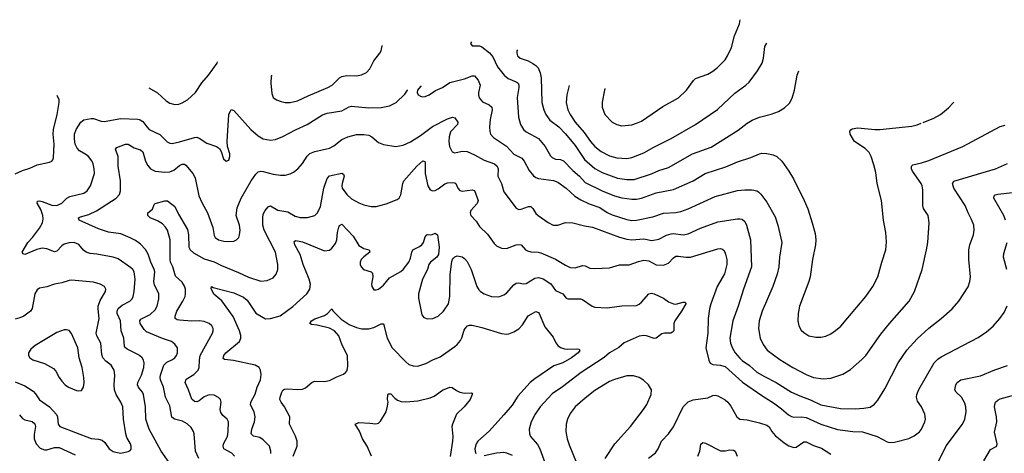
# Model space of a CAD drawing. Header units: inches. Extents: x 1305449 to 1407403, y 744709 to 841554.
# Tile 50 of 114: x 1329028 to 1337043, y 832752 to 836283. Entities that reach past the tile are written whole.
import ezdxf

# ---------------------------------------------------------------- set-up
doc = ezdxf.new("R2010")
doc.units = ezdxf.units.IN
doc.header["$MEASUREMENT"] = 0
doc.layers.add('B3823', color=7, linetype='Continuous')
doc.layers.add('B3833', color=7, linetype='Continuous')

msp = doc.modelspace()

# ---------------------------------------------------------------- linework, layer by layer
at = {"layer": 'B3823', "color": 6}
for points, elevation in [([(1328990, 835027.1), (1329050, 835056), (1329110, 835074.9), (1329170, 835102.6), (1329270, 835121.7), (1329289.3, 835130.7), (1329298.1, 835141.9), (1329303.1, 835156.9), (1329307.3, 835270), (1329300.7, 835350), (1329302.8, 835390), (1329331.6, 835510), (1329349.2, 835610), (1329348.8, 835630), (1329331.8, 835666.9)], 2000), ([(1330000, 833550.5), (1329901.4, 833601.4), (1329888.3, 833610), (1329881.4, 833621.4), (1329875.5, 833690), (1329853.6, 833750), (1329848.5, 833830), (1329821.8, 833890), (1329820.4, 833910), (1329829.4, 833930.6), (1329862.3, 833957.7), (1329923.8, 833990), (1329942.7, 834010), (1329951.4, 834028.6), (1329959.3, 834070), (1329967.4, 834170), (1329959.1, 834230), (1329948, 834250), (1329930, 834265.8), (1329830, 834336.6), (1329790, 834350), (1329655.1, 834375.1), (1329600.3, 834380.3), (1329570, 834389), (1329547, 834407), (1329510, 834452.1), (1329470, 834469.3), (1329430, 834467.2), (1329390, 834454.5), (1329370, 834440.6), (1329330, 834397.2), (1329310, 834392.3), (1329250, 834417.5), (1329210, 834424.1), (1329167.2, 834412.8), (1329070, 834372.3), (1329057.1, 834377.1), (1329049.2, 834390), (1329093.7, 834470), (1329131.5, 834508.5), (1329190, 834585.3), (1329213.3, 834630), (1329218, 834662), (1329215.9, 834690), (1329198.7, 834738.7), (1329169.9, 834790), (1329174, 834806), (1329190, 834808.8), (1329210, 834803.7), (1329290, 834772.2), (1329330, 834770.8), (1329370, 834789.3), (1329411.4, 834828.6), (1329435.3, 834844.7), (1329550, 834870.8), (1329576.3, 834890), (1329603.5, 834930), (1329635.5, 835030), (1329634.2, 835070), (1329625.2, 835110), (1329614.2, 835134.2), (1329588.4, 835168.4), (1329566.3, 835186.3), (1329515.7, 835215.7), (1329496, 835236), (1329480.4, 835270), (1329475, 835310), (1329474.8, 835350), (1329487.5, 835390), (1329524.6, 835450), (1329550, 835467.1), (1329610, 835479.5), (1329630, 835478.4), (1329690, 835457.4), (1329714.3, 835454.3), (1329850, 835477.2), (1329990, 835473), (1330000, 835470.9)], 1900), ([(1330000, 834462.5), (1329970, 834484.9), (1329928.1, 834508.1), (1329850, 834540.5), (1329750, 834552.8), (1329670, 834579), (1329511.9, 834650), (1329506.9, 834666.9), (1329506.6, 834670), (1329522.8, 834677.2), (1329590, 834698.2), (1329653, 834727), (1329813.1, 834830), (1329840.5, 834859.5), (1329849.3, 834890), (1329849.8, 834970), (1329828.8, 835090), (1329829.6, 835170), (1329807.7, 835230), (1329817.6, 835242.4), (1329890, 835268.8), (1329910, 835268.3), (1329959.5, 835239.5), (1330000, 835226.7)], 1800), ([(1328990, 833335), (1329070, 833300.6), (1329138.5, 833258.5), (1329157.8, 833237.8), (1329189.1, 833189.1), (1329269.7, 833129.7), (1329327.3, 833067.3), (1329334.7, 833050), (1329340.8, 832990), (1329353.8, 832970), (1329610, 832874), (1329670, 832867.7), (1329699.2, 832859.2), (1329721.6, 832841.6), (1329757.4, 832790), (1329790, 832767.7), (1329810, 832760.4), (1329850, 832754.8), (1329910, 832766.3), (1329926, 832774), (1329934.5, 832785.5), (1329936.4, 832810), (1329930.5, 832830), (1329900.9, 832880.9), (1329892.7, 832910), (1329872.1, 833030), (1329866.2, 833130), (1329851, 833170), (1329813.6, 833230), (1329800, 833270), (1329795.6, 833310), (1329802.4, 833390), (1329796.9, 833430), (1329772.4, 833470), (1329730, 833503.5), (1329705.6, 833530), (1329696.1, 833556.1), (1329689.4, 833650), (1329655.3, 833710), (1329650.9, 833730), (1329675.3, 833850), (1329665.9, 833930), (1329667.6, 833950), (1329683.8, 833996.2), (1329727.6, 834070), (1329729.1, 834090), (1329717.5, 834110), (1329683.5, 834130), (1329630, 834146.1), (1329450, 834161.9), (1329430, 834160), (1329370, 834140), (1329310, 834130.2), (1329250, 834108.9), (1329190, 834096.6), (1329170, 834082.7), (1329151.3, 834050), (1329130, 833930.9), (1329116.1, 833910), (1329061.8, 833870), (1329030, 833854.3), (1328990, 833843.4)], 2000), ([(1330000, 833283.8), (1329994.7, 833290), (1329987.5, 833310), (1329990, 833330), (1330000, 833350.2)], 1900), ([(1329026.1, 833066.1), (1329050, 833035.7), (1329070, 833025.3), (1329130, 833010.4), (1329152.1, 832992.1), (1329157.8, 832970), (1329145.6, 832905.6), (1329144.8, 832870), (1329161.9, 832830), (1329194.6, 832794.6), (1329230, 832779.4), (1329250, 832781.4), (1329310, 832801), (1329350, 832800.6), (1329478.9, 832738.9)], 1900)]:
    msp.add_lwpolyline(points, dxfattribs=dict(at, elevation=elevation))
at = {"layer": 'B3823', "color": 6, "elevation": 2100}
msp.add_lwpolyline([(1329410, 833758.8), (1329390, 833758.4), (1329330, 833735.6), (1329152.5, 833630), (1329118.4, 833601.6), (1329099.8, 833570), (1329098.7, 833550), (1329109.5, 833529.5), (1329134.2, 833514.2), (1329230, 833482.7), (1329302.5, 833442.5), (1329321, 833421), (1329348.1, 833370), (1329370, 833340.6), (1329398.1, 833310), (1329424.8, 833290), (1329490, 833264.2), (1329510, 833259.8), (1329530, 833263.2), (1329547.7, 833292.3), (1329553.4, 833330), (1329550.9, 833370), (1329536.3, 833450), (1329512.3, 833530), (1329501.6, 833610), (1329450, 833728.2), (1329430, 833751.3)], close=True, dxfattribs=at)
at = {"layer": 'B3833', "color": 6}
for points, elevation in [([(1333791.3, 835722.9), (1333787.6, 835710), (1333768.6, 835611.4), (1333769, 835570), (1333790.7, 835510), (1333850, 835448.8), (1333890, 835428.8), (1333930, 835418.9), (1334010, 835428.2), (1334050, 835439.5), (1334090, 835458), (1334262.9, 835577.1), (1334390, 835645.9), (1334456.2, 835710), (1334512.4, 835787.6), (1334530, 835803.8), (1334630, 835840.2), (1334670, 835862.6), (1334707.5, 835892.5), (1334770, 835957.1), (1334790, 835987.4), (1334822.7, 836057.3), (1334847.8, 836152.2), (1334887, 836250), (1334893.2, 836283.1)], 2300), ([(1332705.1, 836103.8), (1332697, 836090), (1332710, 836069), (1332770, 836069.3), (1332790, 836062.3), (1332852, 836012), (1332880.1, 835980.1), (1332918.5, 835898.5), (1332970.9, 835830.9), (1333004.3, 835804.3), (1333070, 835778), (1333085.4, 835765.4), (1333091.7, 835750), (1333091.3, 835731.3), (1333078.4, 835650), (1333089.1, 835489.1), (1333103.7, 835430), (1333128.7, 835390), (1333151.9, 835370), (1333250, 835315.7), (1333306.3, 835250), (1333350, 835174.3), (1333361.8, 835161.8), (1333390, 835146.6), (1333430, 835144.2), (1333455.1, 835135.1), (1333530, 835055.5), (1333586, 835010), (1333630, 834958.3), (1333770, 834888.9), (1333870, 834849.9), (1333930, 834833.5), (1334010, 834822.5), (1334050, 834821.6), (1334090, 834828.6), (1334210, 834872.7), (1334350, 834899.1), (1334510, 834971.7), (1334609.4, 835030), (1334775.7, 835084.3), (1334870, 835126.3), (1334978.9, 835161.1), (1335050, 835189.7), (1335070, 835195.1), (1335110, 835194.4), (1335162.5, 835182.5), (1335190.3, 835170.3), (1335232, 835130), (1335289.3, 835049.3), (1335326.4, 834986.4), (1335414.9, 834810), (1335442.8, 834742.8), (1335479.5, 834630), (1335502.3, 834542.3), (1335508.5, 834490), (1335506.9, 834450), (1335480.6, 834330), (1335462.2, 834190), (1335451.3, 834150), (1335377.2, 833950), (1335366.3, 833890), (1335363.6, 833830), (1335370.1, 833790), (1335390, 833755.9), (1335410, 833735.5), (1335452, 833710), (1335510, 833697.2), (1335550, 833697.7), (1335590, 833706.4), (1335630, 833725), (1335670, 833751.4), (1335711.5, 833788.5), (1335770, 833854.7), (1335915.2, 834030), (1335972.4, 834110), (1336013.2, 834190), (1336045.3, 834310), (1336078.2, 834410), (1336084.6, 834475.4), (1336079.5, 834550), (1336060.5, 834650), (1336042.2, 834810), (1336008.9, 834950), (1335997.7, 835037.7), (1335982.3, 835102.3), (1335959.5, 835170), (1335942.1, 835202.1), (1335910, 835235.6), (1335824.7, 835290), (1335787.2, 835350), (1335785.2, 835374.8), (1335793.1, 835386.9), (1335805.6, 835394.4), (1335850, 835403.6), (1335989, 835389), (1336030, 835389.1), (1336290, 835415.7), (1336333.3, 835426.7), (1336367.4, 835439.9)], 2000), ([(1331080, 835830.4), (1331075.5, 835824.5), (1331072.6, 835767.4), (1331081, 835681), (1331092.4, 835650), (1331119.2, 835630), (1331156.1, 835616.1), (1331190, 835607.9), (1331230, 835607.6), (1331290, 835621.3), (1331376.9, 835663.1), (1331537.4, 835730), (1331570.8, 835750), (1331630, 835808.4), (1331650, 835820.8), (1331690, 835829.4), (1331770, 835826), (1331810, 835835), (1331850, 835853.3), (1331878.2, 835881.8), (1331911.8, 835948.2), (1331960.9, 836010), (1331971.7, 836030), (1331978.2, 836070), (1331977.2, 836073.3)], 2000), ([(1333079.8, 836038.7), (1333075.4, 836030), (1333073.9, 836010), (1333081.1, 835990), (1333102.5, 835970), (1333166.9, 835946.9), (1333206.2, 835926.2), (1333230.9, 835910.9), (1333247.5, 835890), (1333264.1, 835850), (1333273.2, 835810), (1333279.1, 835610), (1333294, 835550), (1333310.3, 835510), (1333344.4, 835464.4), (1333416.9, 835410), (1333470, 835352.9), (1333550, 835259.4), (1333624.8, 835144.8), (1333710, 835072.4), (1333770, 835039.6), (1333893.2, 834993.2), (1333970, 834980.7), (1334030, 834980.9), (1334170, 835028.7), (1334230, 835055.9), (1334310, 835080.4), (1334506, 835190), (1334655.6, 835244.4), (1334877.5, 835382.5), (1334950, 835440.2), (1334990, 835465.4), (1335050, 835489.7), (1335146.5, 835513.5), (1335203.7, 835536.3), (1335253.9, 835566.1), (1335295.4, 835604.6), (1335316.2, 835643.8), (1335336, 835710), (1335355.9, 835830), (1335371.5, 835867.8)], 2100), ([(1333500.1, 835747.4), (1333481.1, 835670), (1333477, 835610), (1333489, 835550), (1333508, 835510), (1333550, 835450), (1333623.7, 835363.7), (1333673.8, 835290), (1333709.1, 835250), (1333760.1, 835210), (1333830, 835173.9), (1333890, 835158.6), (1333970, 835152.8), (1334010, 835160.3), (1334110, 835197.7), (1334190, 835246.2), (1334330, 835315.3), (1334529.5, 835430), (1334707.6, 835552.4), (1334850, 835685.4), (1334938.1, 835750), (1334965.2, 835774.8), (1335033, 835867), (1335071.7, 835930), (1335083.1, 835970), (1335095.1, 836064.9), (1335110.2, 836092.8)], 2200), ([(1330080.4, 835728.3), (1330148.8, 835688.8), (1330221.3, 835621.3), (1330250, 835604), (1330290, 835593.3), (1330324.2, 835595.8), (1330350, 835604.8), (1330393.5, 835630), (1330459.9, 835690), (1330510, 835767.7), (1330565.7, 835830), (1330634.7, 835930), (1330637, 835938.7)], 2000), ([(1332295.4, 835742.4), (1332290, 835738.6), (1332267.1, 835710), (1332263.5, 835690), (1332272.2, 835672.2), (1332290, 835660.1), (1332310, 835656.1), (1332330, 835658.3), (1332360.3, 835670), (1332414.1, 835705.9), (1332470, 835730.1), (1332529.5, 835770.5), (1332650, 835800.3), (1332710, 835826.1), (1332730, 835825.3), (1332760.2, 835790), (1332775.3, 835750), (1332763, 835690), (1332761.8, 835670), (1332767.3, 835647.3), (1332794.7, 835614.7), (1332850.6, 835590.6), (1332871.6, 835570), (1332875, 835550), (1332857.4, 835470), (1332852, 835412), (1332854, 835374), (1332861.5, 835350), (1332884, 835324), (1332990, 835252.8), (1333050, 835188.7), (1333115.1, 835155.1), (1333135.4, 835130), (1333174.7, 835054.7), (1333210.6, 835010.6), (1333230, 834997.2), (1333250, 834990.6), (1333372.5, 834972.5), (1333410, 834961.1), (1333477.8, 834910), (1333547.1, 834847.1), (1333596.1, 834816.1), (1333664.5, 834784.5), (1333750, 834754.3), (1333810, 834713.2), (1333850, 834694.7), (1333970, 834656), (1334010, 834648.4), (1334050, 834649.7), (1334182.7, 834677.3), (1334270, 834707.9), (1334370, 834714.3), (1334410, 834721.1), (1334470, 834742.7), (1334690, 834843.5), (1334870, 834891.6), (1334930, 834898), (1334990, 834897.7), (1335030, 834890.4), (1335042.2, 834882.2), (1335062.2, 834862.2), (1335110, 834796.6), (1335177.4, 834677.4), (1335200.4, 834610), (1335230.9, 834470), (1335213.5, 834350), (1335208, 834270), (1335194.3, 834210), (1335157.6, 834110), (1335072.5, 833910), (1335047.3, 833830), (1335041.9, 833770), (1335057.1, 833690), (1335079.1, 833639.1), (1335113, 833593), (1335215.4, 833515.4), (1335322.8, 833450), (1335430, 833393.1), (1335490, 833370.3), (1335570, 833357.7), (1335630, 833363.9), (1335730, 833397.4), (1335790, 833435.7), (1335883.1, 833516.9), (1335914.7, 833550), (1336038, 833722), (1336107.6, 833810), (1336269.3, 833990), (1336312.2, 834070), (1336373.3, 834250), (1336409.7, 834410.3), (1336420.4, 834470), (1336432.2, 834630), (1336423.3, 834690), (1336386.8, 834746.8), (1336380.7, 834770), (1336379, 834899), (1336374.4, 834930), (1336365.5, 834950), (1336295.7, 835050), (1336287.8, 835070), (1336287.2, 835090), (1336298.9, 835101.1), (1336370, 835116.4), (1336430, 835136.1), (1336706, 835250), (1337010, 835413), (1337050, 835424.8)], 1900), ([(1330000, 835470.9), (1330009, 835469), (1330030, 835453), (1330061.7, 835410), (1330082.2, 835390), (1330169.2, 835349.2), (1330227.4, 835287.4), (1330250, 835276.8), (1330270, 835275.6), (1330327.9, 835287.9), (1330450, 835324.5), (1330470, 835325.4), (1330490, 835319.7), (1330550, 835278.9), (1330631.2, 835251.2), (1330654.8, 835234.8), (1330668.2, 835210), (1330687.9, 835150), (1330710, 835131.3), (1330730, 835140.2), (1330739.1, 835170), (1330737.5, 835190), (1330718.2, 835250), (1330715.9, 835290), (1330730.2, 835509.8), (1330750, 835551.5), (1330770, 835545), (1330910, 835390.1), (1330970, 835336.4), (1331010, 835313.1), (1331070, 835302.1), (1331110, 835308.2), (1331170, 835331.7), (1331273.4, 835386.6), (1331368.1, 835430), (1331491.9, 835508.1), (1331530, 835523), (1331650, 835539.8), (1331710, 835574.7), (1331730, 835579), (1331870, 835565.8), (1331970, 835567.2), (1332039.2, 835580.8), (1332092.3, 835607.7), (1332163.8, 835676.2), (1332183.8, 835710), (1332184, 835711.1)], 1900), ([(1336383, 835446), (1336470, 835479.9), (1336524.4, 835510), (1336590, 835566), (1336628.7, 835610), (1336631.5, 835615)], 2000), ([(1330000, 835226.7), (1330010, 835223.6), (1330030, 835208.1), (1330051.5, 835130), (1330070, 835096.7), (1330093, 835070), (1330130.8, 835050.8), (1330210, 835040.3), (1330250, 835043.1), (1330282.3, 835057.7), (1330330, 835097.1), (1330350, 835106.4), (1330370, 835105.8), (1330379.4, 835099.4), (1330436.5, 835030), (1330455.8, 834995.8), (1330487, 834850), (1330510, 834794.9), (1330557.2, 834710), (1330598.9, 834590), (1330610, 834525.4), (1330618.9, 834510), (1330645.6, 834490), (1330690, 834478.5), (1330730, 834476.1), (1330770, 834480.5), (1330792.6, 834490), (1330810.8, 834510), (1330817.9, 834530), (1330821.4, 834570), (1330816.5, 834610), (1330790.8, 834690), (1330798.5, 834750), (1330831.5, 834830), (1330911.1, 834970), (1330950, 835025.9), (1330970, 835045.5), (1330990, 835050), (1331010, 835047), (1331090, 835024.5), (1331150, 835017.7), (1331190, 835018.2), (1331230, 835028.3), (1331257.8, 835042.2), (1331292.1, 835067.9), (1331330, 835111.4), (1331369, 835171), (1331390, 835192.2), (1331430.8, 835209.2), (1331550, 835237.6), (1331584.2, 835255.8), (1331650, 835308.6), (1331699, 835330), (1331770, 835347.2), (1331830, 835349.2), (1331870, 835342.5), (1331894.5, 835330), (1331950, 835283.5), (1331990, 835266), (1332090, 835251.3), (1332150, 835260.7), (1332210, 835289.5), (1332290, 835339), (1332387.9, 835412.1), (1332510, 835474.7), (1332550, 835488.6), (1332570, 835483.1), (1332594.9, 835450), (1332592, 835430), (1332535.7, 835370), (1332522.7, 835330), (1332521.6, 835290), (1332527.9, 835250), (1332548.3, 835208.3), (1332570, 835199.9), (1332630, 835211.9), (1332670, 835208.7), (1332730, 835183.7), (1332810, 835138.7), (1332892.6, 835110), (1332914.4, 835090), (1332923.1, 835070), (1332919.5, 835010), (1332949.4, 834949.4), (1332970, 834881.6), (1333068.2, 834748.2), (1333090, 834737.7), (1333110, 834740.3), (1333170, 834762.4), (1333190, 834762.1), (1333206, 834746), (1333230, 834704.6), (1333247.7, 834687.7), (1333330, 834631.6), (1333370, 834611.1), (1333410, 834609.5), (1333470, 834630.4), (1333530, 834629.5), (1333625.1, 834605.1), (1333690, 834594.9), (1333910, 834511.4), (1333970, 834494.9), (1334010.6, 834489.4), (1334110, 834499.6), (1334174.4, 834485.6), (1334230, 834495.8), (1334292.2, 834527.8), (1334330, 834540.5), (1334350, 834542), (1334430, 834532.2), (1334470, 834539.9), (1334570, 834584.6), (1334710, 834638), (1334870, 834661.5), (1334890, 834662.6), (1334910, 834657.7), (1334930, 834639.1), (1334945.2, 834610), (1334978.4, 834490), (1334985.1, 834270), (1334921.3, 834090), (1334877.7, 833950), (1334832.7, 833830), (1334807.7, 833690), (1334813.2, 833650), (1334830, 833609.1), (1334853.5, 833570), (1334890, 833527.1), (1334910, 833508.3), (1334970, 833468.2), (1335030, 833414.1), (1335090, 833377.3), (1335187.3, 833330), (1335310, 833251.5), (1335379.5, 833219.5), (1335470, 833186), (1335550, 833146.6), (1335710, 833118.5), (1335830, 833114.1), (1335900.9, 833119.1), (1335951.1, 833128.9), (1335987.5, 833152.5), (1336014.3, 833185.7), (1336070, 833278.1), (1336179.7, 833490), (1336250, 833592.5), (1336334.4, 833685.6), (1336430, 833770.7), (1336529.9, 833850), (1336617.6, 833930), (1336673.3, 833990), (1336750, 834107.6), (1336763.6, 834150), (1336768.5, 834190), (1336754.2, 834330), (1336754.6, 834410), (1336763, 834450), (1336791.3, 834530), (1336796.7, 834570), (1336794.6, 834610), (1336777.3, 834657.3), (1336748, 834710), (1336724, 834770), (1336631.5, 834910), (1336620.2, 834950), (1336632, 834968), (1336971.4, 835070), (1337070, 835112.5)], 1800), ([(1330776.7, 832730), (1330754.3, 832754.3), (1330690, 832789), (1330683.3, 832810), (1330688.2, 832830), (1330718.2, 832890), (1330724.6, 832930), (1330727.5, 833010), (1330717.6, 833030), (1330680.2, 833060.2), (1330664.8, 833084.8), (1330660.8, 833110), (1330667.3, 833170), (1330662.6, 833190), (1330647.3, 833207.3), (1330610, 833225.3), (1330570, 833229.4), (1330530, 833212.1), (1330490, 833179.4), (1330470, 833171.6), (1330450, 833174.7), (1330430, 833193.6), (1330403.2, 833270), (1330375.8, 833330), (1330384, 833356), (1330446.8, 833393.2), (1330479.8, 833430), (1330488.2, 833451.8), (1330490.3, 833510), (1330497.6, 833550), (1330596.4, 833730), (1330602.9, 833750), (1330602.2, 833770), (1330591.2, 833791.2), (1330570, 833809.9), (1330530, 833826), (1330490, 833831.7), (1330430, 833829.6), (1330330, 833835.8), (1330310, 833839.7), (1330293.8, 833850), (1330292.9, 833870), (1330306.1, 833910), (1330356, 833990), (1330375.4, 834030), (1330378.9, 834050), (1330376.6, 834090), (1330370, 834112.6), (1330350, 834146.5), (1330295, 834195), (1330273.9, 834270), (1330255.9, 834310), (1330251.7, 834330), (1330252.6, 834490), (1330229.8, 834570), (1330214.8, 834594.8), (1330190, 834620.7), (1330150, 834646.4), (1330091.3, 834670), (1330069.9, 834690), (1330071.6, 834710), (1330110, 834740.7), (1330122.3, 834777.7), (1330130, 834787.2), (1330208.7, 834808.7), (1330230, 834808.1), (1330290, 834762.8), (1330320.2, 834700.2), (1330395.2, 834575.2), (1330402.7, 834530), (1330404.2, 834430), (1330414.3, 834410), (1330443.5, 834383.5), (1330530, 834336.3), (1330610, 834311.4), (1330670, 834280.3), (1330810, 834225.6), (1330890, 834187.2), (1330990, 834155.4), (1331041.2, 834158.8), (1331090, 834180.9), (1331116.4, 834210), (1331129, 834250), (1331128.3, 834290), (1331110.1, 834390), (1331019.3, 834570), (1331008.5, 834610), (1331006.1, 834670), (1331010, 834700.5), (1331025.1, 834730), (1331050, 834759.1), (1331070, 834766.1), (1331130, 834732.5), (1331210, 834719.6), (1331270, 834684), (1331310, 834671.1), (1331370, 834671.3), (1331430, 834689.3), (1331452.5, 834710), (1331477.8, 834762.2), (1331503.8, 834910), (1331530, 834990.5), (1331550, 835010.5), (1331650, 835034.3), (1331664.1, 835024.1), (1331668, 835010), (1331652.2, 834950), (1331649.6, 834930), (1331653.4, 834910), (1331690, 834858.6), (1331730, 834824.9), (1331790, 834790.5), (1331830, 834776.2), (1331890, 834762.8), (1331930, 834761.9), (1332010, 834783.9), (1332100.4, 834819.6), (1332116.2, 834830), (1332130, 834857), (1332145.9, 834950), (1332155.2, 834970), (1332260.8, 835090), (1332310, 835132.6), (1332327.2, 835127.2), (1332330, 835119.5), (1332329.1, 835030), (1332349.5, 834929.5), (1332370, 834896.9), (1332390, 834890.1), (1332410, 834893), (1332435.3, 834904.7), (1332490, 834946.6), (1332510, 834953.9), (1332550, 834957.9), (1332570, 834956), (1332579.4, 834950), (1332594.2, 834910), (1332611.6, 834891.6), (1332630, 834887.5), (1332710, 834897.2), (1332731.4, 834891.4), (1332760.4, 834810), (1332753.2, 834786.8), (1332701.3, 834730), (1332695.1, 834710), (1332699.5, 834690), (1332742.8, 834642.8), (1332770, 834599.1), (1332835.6, 834535.6), (1332890, 834460.5), (1332910, 834442.8), (1332950, 834421.9), (1332990, 834420.6), (1333070, 834449.5), (1333090, 834453.2), (1333109.5, 834449.5), (1333145.9, 834410), (1333160.9, 834400.9), (1333190, 834393), (1333249.1, 834390.9), (1333270, 834385.1), (1333390, 834331.9), (1333470, 834284.1), (1333510, 834266), (1333550, 834263.9), (1333610, 834280.4), (1333630, 834277.8), (1333670, 834259.1), (1333710, 834256.4), (1333830, 834262), (1333910, 834287.8), (1333990, 834286), (1334064.6, 834315.4), (1334110, 834324.4), (1334150, 834318.4), (1334210, 834286.7), (1334270, 834285.1), (1334310, 834300.5), (1334350, 834344), (1334370, 834356.3), (1334390, 834357.9), (1334450, 834348.8), (1334490, 834349.6), (1334710, 834416.1), (1334730, 834419.4), (1334750, 834415), (1334762.4, 834402.4), (1334774.7, 834374.7), (1334785.6, 834330), (1334784.7, 834290), (1334765.7, 834214.3), (1334706.1, 834110), (1334653.7, 833970), (1334643, 833930), (1334632, 833850), (1334630.9, 833730), (1334613.8, 833610), (1334639, 833510), (1334650, 833485.4), (1334670, 833474.7), (1334730, 833471.4), (1334770, 833458.2), (1334912.3, 833332.3), (1335076.9, 833216.9), (1335164.4, 833164.4), (1335230, 833115.2), (1335285.8, 833065.8), (1335310, 833052.2), (1335330, 833047.6), (1335390, 833049.4), (1335430, 833043.7), (1335549.9, 832990.1), (1335686.4, 832946.4), (1335810, 832929.7), (1335890, 832928.2), (1336008.9, 832888.9), (1336090, 832846.6), (1336110, 832841.5), (1336150, 832843.2), (1336266.3, 832873.7), (1336310, 832894.7), (1336352.6, 832927.4), (1336369.9, 832950), (1336397.4, 833010), (1336402.3, 833030), (1336397.5, 833070), (1336369.7, 833129.7), (1336336.7, 833176.7), (1336328.6, 833210), (1336331.8, 833230), (1336348.8, 833271.2), (1336471.5, 833488.5), (1336501.6, 833518.4), (1336530, 833537.8), (1336830, 833696.7), (1336898.1, 833741.9), (1336951.8, 833788.2), (1337007.8, 833850), (1337041, 833899), (1337066.6, 833953.4)], 1700), ([(1337054, 834650), (1337040.2, 834690), (1336956.8, 834830), (1336961.7, 834850), (1336970, 834855.7), (1336990, 834862.4), (1337110, 834877.1)], 1700), ([(1331072.5, 832750), (1331073.1, 832770), (1331060.7, 832810), (1331010, 832863.2), (1330981.7, 832881.7), (1330930, 832891.7), (1330911.8, 832911.8), (1330918.2, 832950), (1330939.9, 833010), (1330945.5, 833050), (1330935.9, 833090), (1330907.8, 833147.8), (1330909.4, 833170), (1330944.8, 833235.2), (1330962, 833290), (1330988.1, 833350), (1330993.6, 833393.6), (1330989.3, 833429.3), (1330976.4, 833450), (1330944.6, 833470), (1330768.2, 833508.2), (1330695.3, 833515.3), (1330684.9, 833524.9), (1330690.9, 833550), (1330706.5, 833570), (1330816.2, 833663.8), (1330827.8, 833690), (1330828.4, 833711.6), (1330818.5, 833750), (1330765.1, 833865.1), (1330674.2, 833994.2), (1330608.3, 834048.3), (1330586.4, 834093.6), (1330590, 834110.1), (1330602.9, 834102.9), (1330770, 834059.5), (1330850, 834023.4), (1330880, 834000), (1330950, 833894.3), (1331030, 833847.4), (1331070, 833849.4), (1331148, 833872), (1331252.1, 833947.9), (1331364.2, 834050), (1331391, 834090), (1331394.1, 834130), (1331384.3, 834170), (1331334.9, 834290), (1331312.1, 834370), (1331267.5, 834450), (1331263.4, 834476.6), (1331275.2, 834484.8), (1331330, 834475.2), (1331510, 834402), (1331550, 834407.4), (1331570, 834421.4), (1331599.8, 834460.2), (1331609.6, 834490), (1331615.1, 834550), (1331625.4, 834594.6), (1331630, 834607.9), (1331650, 834617.4), (1331741.2, 834521.2), (1331790, 834445), (1331830, 834420.5), (1331872, 834410), (1331878.8, 834390), (1331830, 834352.8), (1331808.4, 834330), (1331800.3, 834310), (1331799.6, 834290), (1331807.8, 834270), (1331827.7, 834250), (1331890, 834231.3), (1331898.8, 834218.8), (1331901.8, 834190), (1331891, 834130), (1331893.7, 834110), (1331910, 834084.8), (1331930, 834083.9), (1331950, 834090.1), (1331990, 834122.3), (1332039.2, 834180.8), (1332130, 834233), (1332150.9, 834250), (1332196.7, 834310), (1332210, 834341.6), (1332219.9, 834390), (1332228.5, 834410), (1332283.4, 834436.6), (1332300.9, 834450), (1332315.6, 834470), (1332330, 834513.7), (1332340.9, 834530), (1332350, 834535.3), (1332370, 834531.6), (1332385.7, 834534.3), (1332410, 834545.2), (1332430, 834532), (1332443.4, 834430), (1332438, 834370), (1332424.8, 834350), (1332371.1, 834310), (1332359.5, 834290), (1332346.6, 834250), (1332308.3, 834170), (1332275.6, 834050), (1332275.2, 834015.2), (1332301, 833881), (1332318, 833858), (1332346.6, 833846.6), (1332390, 833849.7), (1332433.8, 833870), (1332477.3, 833910), (1332517.8, 833970), (1332530.7, 834029.3), (1332532.5, 834207.5), (1332546.5, 834313.5), (1332549.9, 834330), (1332558.7, 834341.3), (1332570, 834351.9), (1332590, 834359.3), (1332630, 834353), (1332650, 834339.3), (1332670, 834314.1), (1332703.4, 834250), (1332749.2, 834110), (1332764.2, 834084.2), (1332778.1, 834070), (1332810, 834050.1), (1332870, 834027.9), (1332927.4, 834027.4), (1332970, 834042), (1332990, 834056.7), (1333050, 834125.4), (1333070, 834139), (1333090, 834140.9), (1333130, 834132.8), (1333150, 834135.3), (1333221.2, 834178.8), (1333250, 834184.2), (1333290, 834172.5), (1333352.3, 834132.3), (1333390, 834077.9), (1333449.1, 834050), (1333476.8, 834016.8), (1333490.8, 834010.8), (1333593.8, 834010), (1333610, 834004.3), (1333688.4, 833950), (1333710, 833943), (1333810, 833937.8), (1333930, 833953), (1334050, 833957.2), (1334070, 833965.5), (1334090, 833981.9), (1334150, 834050.1), (1334170, 834055.2), (1334192.1, 834050), (1334270, 834015.7), (1334310, 833985.5), (1334350, 833968.6), (1334370, 833966.1), (1334430, 833984), (1334443.2, 833983.2), (1334450, 833975.5), (1334450.8, 833970), (1334416.3, 833910), (1334360.4, 833830), (1334353.9, 833810), (1334351.7, 833750), (1334342.4, 833737.6), (1334329.7, 833730.3), (1334276, 833730), (1334254.9, 833725.1), (1334210, 833689.4), (1334193.9, 833686.1), (1334130, 833709.5), (1334110, 833711.4), (1334070, 833705.9), (1333950, 833652.6), (1333904.8, 833615.2), (1333830, 833571.2), (1333787.2, 833532.8), (1333597.9, 833410), (1333446.4, 833293.6), (1333363.3, 833236.7), (1333265.3, 833130), (1333222.8, 833070), (1333192.4, 833010), (1333176, 832950), (1333179.1, 832910), (1333187.4, 832890), (1333243.8, 832823.8), (1333263.1, 832790), (1333305.4, 832670)], 1600), ([(1330485.1, 832710), (1330458.1, 832770), (1330447.7, 832910), (1330442.2, 832930), (1330422.5, 832962.5), (1330390, 832993.2), (1330353.5, 833013.5), (1330289.2, 833029.2), (1330267, 833047), (1330250, 833138.6), (1330215.5, 833210), (1330197.6, 833290), (1330174.1, 833350), (1330170.7, 833370), (1330173.3, 833390), (1330201.4, 833470), (1330226.1, 833493.9), (1330267.4, 833512.6), (1330291.5, 833530), (1330305.4, 833550), (1330312, 833570), (1330311.3, 833610), (1330290, 833641.5), (1330263.6, 833663.6), (1330190, 833687.1), (1330060.8, 833740.8), (1330040.7, 833760.7), (1330008.4, 833810), (1330004.8, 833830), (1330014.2, 833845.8), (1330090, 833882.2), (1330130, 833920.6), (1330146.8, 833950), (1330160.9, 834010), (1330159.4, 834050), (1330125, 834125), (1330119.2, 834150), (1330128.6, 834230), (1330123.7, 834250), (1330095.5, 834310), (1330075, 834375), (1330052.3, 834412.3), (1330010, 834455), (1330000, 834462.5)], 1800), ([(1337063.4, 834250), (1337037.7, 834350), (1337040.7, 834379.3), (1337067.2, 834470)], 1700), ([(1331252.8, 832730), (1331286.4, 832810), (1331287.9, 832850), (1331272.3, 832892.3), (1331224.7, 832990), (1331227.2, 833050), (1331184.8, 833130), (1331155.2, 833170), (1331146.5, 833190), (1331147.9, 833210), (1331160.7, 833250), (1331170, 833265.7), (1331184.7, 833275.3), (1331210, 833278.1), (1331290, 833271), (1331330, 833275.2), (1331354.4, 833285.6), (1331410, 833332.8), (1331430, 833340.5), (1331510, 833336), (1331550, 833344), (1331610, 833375.2), (1331664.3, 833395.7), (1331681.4, 833410), (1331692.7, 833427.3), (1331699.1, 833460.9), (1331695.2, 833550), (1331653.3, 833633.3), (1331625.1, 833710), (1331590, 833748.9), (1331550.5, 833770.5), (1331450, 833796.3), (1331402.1, 833802.1), (1331389.4, 833809.4), (1331404.5, 833830), (1331430, 833847), (1331510, 833873.8), (1331534.2, 833890), (1331570, 833927.8), (1331579.2, 833910), (1331645.2, 833845.2), (1331710, 833801.3), (1331770, 833777.6), (1331812.7, 833767.2), (1331870, 833765.7), (1331910, 833776.7), (1331970, 833807), (1331990, 833805.5), (1332018.5, 833690), (1332060.1, 833610), (1332170, 833496.5), (1332196.4, 833476.4), (1332230, 833463.5), (1332270, 833463.1), (1332335, 833485), (1332390, 833514.7), (1332450, 833539.2), (1332570, 833621.3), (1332590, 833637.4), (1332617.4, 833670), (1332628.4, 833691.6), (1332645, 833755), (1332653.1, 833770), (1332674, 833790), (1332690, 833796.5), (1332710, 833797), (1332790, 833776.9), (1332950, 833727.1), (1332990, 833722.4), (1333010, 833726.4), (1333050, 833741.2), (1333090, 833765.7), (1333120.7, 833799.3), (1333167, 833873), (1333230, 833906), (1333250, 833898.5), (1333255.8, 833890), (1333302.6, 833782.6), (1333370, 833698.8), (1333391.3, 833651.3), (1333410, 833629.2), (1333430, 833614.2), (1333462.4, 833602.4), (1333490, 833599.8), (1333564, 833604), (1333579.2, 833599.2), (1333588.7, 833590), (1333573.8, 833570), (1333520.6, 833530), (1333450, 833488.7), (1333376.3, 833463.7), (1333220.3, 833359.7), (1333183.4, 833330), (1333081.7, 833218.3), (1333036.2, 833143.8), (1332970, 833064.7), (1332850, 832932.1), (1332758.1, 832850), (1332744.8, 832830), (1332733.9, 832790), (1332734.8, 832770), (1332742.1, 832750)], 1500), ([(1330000, 833350.2), (1330019.8, 833390), (1330039.6, 833450), (1330042.3, 833490), (1330036.8, 833510), (1330024.9, 833530), (1330006.9, 833546.9), (1330000, 833550.5)], 1900), ([(1336509.1, 832690.9), (1336570, 832813), (1336701.8, 832990), (1336721.5, 833030), (1336732.7, 833090), (1336729.9, 833129.9), (1336721.9, 833161.9), (1336695.9, 833210), (1336651.5, 833250), (1336639.2, 833270), (1336647.7, 833310), (1336658.7, 833330), (1336690, 833350.1), (1336850, 833384.4), (1336967.5, 833432.5), (1337070, 833467.6)], 1600), ([(1333793.3, 832710), (1333871.7, 832828.3), (1333999.3, 832970), (1334107.2, 833110), (1334131.9, 833150), (1334167.5, 833230), (1334169.9, 833270), (1334146.1, 833310), (1334106.8, 833346.8), (1334071.6, 833370), (1334024.6, 833384.6), (1333970, 833383.8), (1333870, 833354.2), (1333830, 833336.7), (1333710, 833263.3), (1333630, 833202.6), (1333549.2, 833130), (1333510, 833076.6), (1333488.7, 833030), (1333476.5, 832990), (1333473.9, 832930), (1333484.5, 832870), (1333500.3, 832820.3), (1333590, 832602.3)], 1700), ([(1331892.8, 832730), (1331857.2, 832810), (1331818.5, 832870), (1331793.8, 832933.8), (1331757.7, 832990), (1331790, 833002.7), (1331878.8, 832998.8), (1331928.1, 832991.9), (1331950, 832998.5), (1331965, 833015), (1332009.9, 833090.1), (1332022.5, 833137.5), (1332026.3, 833170), (1332022.2, 833190), (1332024.8, 833230), (1332030, 833236.9), (1332050, 833236.3), (1332081.6, 833201.6), (1332104.6, 833184.6), (1332134.4, 833174.4), (1332170, 833171.2), (1332270, 833179.3), (1332370, 833203.9), (1332401.1, 833218.9), (1332470, 833265.6), (1332530, 833291.4), (1332547.8, 833287.8), (1332582.5, 833262.5), (1332610.8, 833250), (1332650, 833241.8), (1332705.1, 833245.1), (1332710, 833242), (1332712.1, 833230), (1332694.5, 833190), (1332646.6, 833130), (1332584.1, 833070), (1332550.3, 832989.7), (1332546, 832970), (1332553.1, 832890), (1332549.9, 832850), (1332532.3, 832727.7)], 1400), ([(1330263.6, 832650), (1330179.3, 832770), (1330081, 832950), (1330054.8, 833030), (1330051.9, 833130), (1330036.6, 833230), (1330028.8, 833250), (1330000, 833283.8)], 1900), ([(1334146, 832714), (1334203.5, 832756.5), (1334226.5, 832790), (1334251.3, 832850), (1334309.2, 832910), (1334351.4, 832968.6), (1334430, 833132.2), (1334469.3, 833170.7), (1334510, 833187), (1334630, 833203.9), (1334670, 833222.3), (1334690, 833225.8), (1334710, 833219.5), (1334770, 833187.1), (1334791.7, 833170), (1334817.2, 833137.2), (1334866.4, 833050), (1334879, 833039), (1334891.6, 833031.6), (1334950, 833024.2), (1335050, 833001.4), (1335110, 832982.1), (1335128.5, 832968.5), (1335150.1, 832930), (1335177.8, 832897.8), (1335250, 832838.7), (1335290, 832812.3), (1335330, 832799.9), (1335350, 832802.9), (1335410, 832846.2), (1335430, 832847), (1335490, 832816.8), (1335553.8, 832793.8), (1335630, 832746.2)], 1600), ([(1336876.8, 832690), (1336930, 832783.5), (1336983.6, 832810), (1336984, 832830), (1336964.6, 832924.6), (1336983, 833010), (1336979.7, 833050), (1336963.9, 833130), (1336964.9, 833150), (1336972.4, 833170), (1336990, 833186.4), (1337010, 833196.9), (1337190, 833245.1)], 1500), ([(1334547.7, 832730), (1334565.5, 832770), (1334573.6, 832826.4), (1334590, 832839.5), (1334610, 832835.7), (1334733.5, 832773.5), (1334770, 832771.7), (1334810, 832780.9), (1334837.8, 832777.8), (1334851.6, 832770), (1334869.2, 832730)], 1500), ([(1332810, 832735.7), (1332910, 832757.1), (1332970, 832760.4), (1332990, 832757.6), (1333038, 832738)], 1500)]:
    msp.add_lwpolyline(points, dxfattribs=dict(at, elevation=elevation))

doc.saveas('drawing.dxf')
